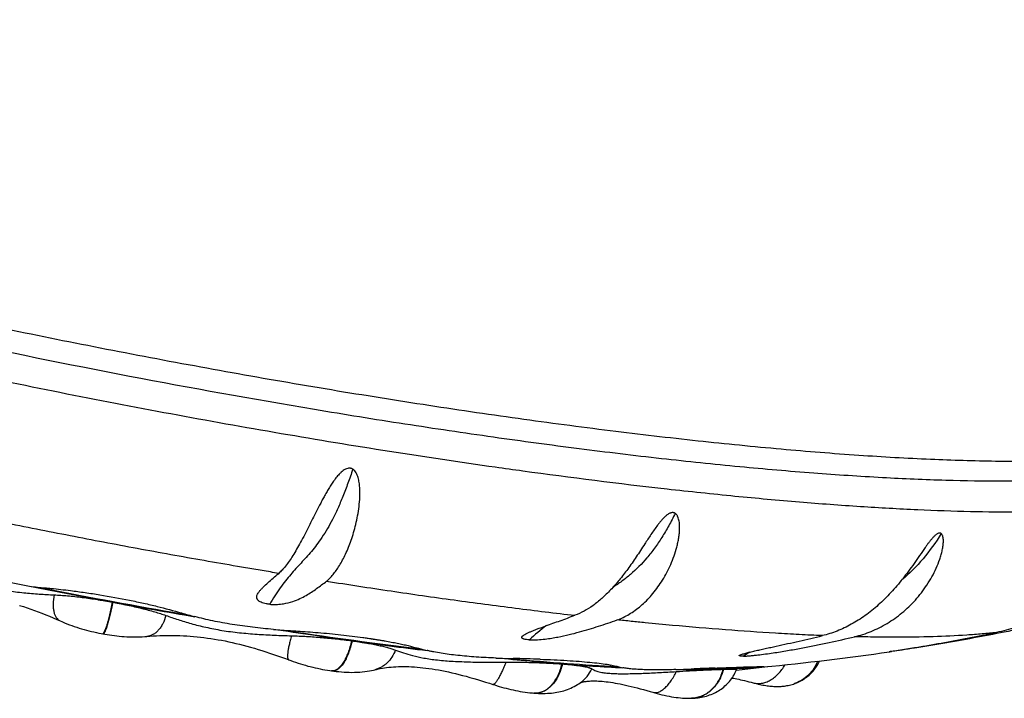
# Model space of a CAD drawing. Header units: millimetres. Extents: x -312 to 514, y -125 to 638.
# Tile 6 of 42: x -291 to -272, y 134 to 147. Entities that reach past the tile are written whole.
import ezdxf

# ---------------------------------------------------------------- set-up
doc = ezdxf.new("R2010")
doc.units = ezdxf.units.MM
doc.header["$LTSCALE"] = 23.1
doc.layers.get('0').update_dxf_attribs({"linetype": 'CONTINUOUS'})

msp = doc.modelspace()

# ---------------------------------------------------------------- linework, layer by layer
at = {"color": 7, "linetype": 'CONTINUOUS'}
for p, q in [((-290.864, 136.247), (-290.717, 136.218)), ((-288.014, 135.721), (-288.001, 135.719)), ((-288.001, 135.719), (-287.886, 135.699)), ((-289.564, 135.32), (-289.572, 135.322)), ((-286.005, 135.396), (-285.85, 135.372)), ((-283.342, 135.03), (-283.325, 135.028)), ((-283.325, 135.028), (-283.271, 135.022)), ((-281.534, 134.834), (-281.439, 134.825)), ((-279.378, 134.673), (-279.365, 134.673)), ((-277.015, 134.6), (-276.398, 134.672)), ((-276.483, 134.671), (-276.482, 134.666)), ((-276.481, 134.666), (-276.482, 134.666)), ((-276.476, 134.667), (-276.481, 134.666)), ((-276.474, 134.666), (-276.477, 134.666)), ((-276.474, 134.666), (-276.471, 134.666)), ((-285.035, 134.588), (-285.035, 134.588)), ((-285.028, 134.587), (-285.035, 134.588)), ((-285.027, 134.587), (-285.028, 134.587)), ((-284.179, 134.61), (-284.179, 134.61)), ((-281.84, 134.319), (-281.84, 134.319)), ((-280.102, 134.358), (-280.101, 134.358)), ((-276.719, 134.361), (-276.681, 134.35)), ((-275.854, 134.337), (-275.86, 134.335)), ((-275.852, 134.338), (-275.854, 134.337)), ((-275.851, 134.338), (-275.852, 134.338)), ((-275.85, 134.338), (-275.851, 134.338)), ((-275.843, 134.341), (-275.85, 134.338)), ((-281.026, 134.147), (-281.026, 134.147)), ((-281.025, 134.147), (-281.026, 134.147)), ((-281.019, 134.147), (-281.025, 134.147)), ((-281.018, 134.147), (-281.019, 134.147)), ((-277.913, 134.045), (-277.911, 134.045))]:
    msp.add_line(p, q, dxfattribs=at)
at = {"color": 9, "linetype": 'CONTINUOUS'}
for p, q in [((-289.571, 135.322), (-289.572, 135.322)), ((-273.939, 134.974), (-273.943, 134.971)), ((-276.477, 134.671), (-276.476, 134.667)), ((-285.027, 134.587), (-285.028, 134.587)), ((-275.84, 134.342), (-275.842, 134.341)), ((-277.905, 134.045), (-277.904, 134.045))]:
    msp.add_line(p, q, dxfattribs=at)
at = {"color": 7, "linetype": 'CONTINUOUS'}
for points in [[(-291.219, 135.886), (-291.145, 135.862), (-291.071, 135.838), (-290.997, 135.813), (-290.923, 135.786), (-290.849, 135.759), (-290.776, 135.731), (-290.702, 135.701), (-290.628, 135.671), (-290.554, 135.64), (-290.48, 135.607), (-290.379, 135.563)], [(-290.379, 135.563), (-290.33, 135.542), (-290.281, 135.522), (-290.233, 135.503), (-290.184, 135.486), (-290.135, 135.468), (-290.087, 135.452), (-290.038, 135.437), (-289.99, 135.422), (-289.941, 135.408), (-289.893, 135.394), (-289.844, 135.382), (-289.795, 135.37), (-289.747, 135.358), (-289.698, 135.347), (-289.649, 135.337), (-289.601, 135.327), (-289.572, 135.322)], [(-289.564, 135.32), (-289.532, 135.315), (-289.485, 135.307), (-289.437, 135.299), (-289.389, 135.292), (-289.341, 135.286), (-289.293, 135.28), (-289.244, 135.275), (-289.195, 135.271), (-289.146, 135.267), (-289.097, 135.264), (-289.047, 135.262), (-288.996, 135.26), (-288.946, 135.259), (-288.895, 135.259), (-288.843, 135.261), (-288.791, 135.263), (-288.739, 135.266), (-288.697, 135.269)], [(-288.697, 135.269), (-288.641, 135.274), (-288.575, 135.279), (-288.509, 135.283), (-288.442, 135.286), (-288.376, 135.289), (-288.309, 135.29), (-288.242, 135.291), (-288.175, 135.29), (-288.108, 135.289), (-288.041, 135.287), (-287.973, 135.284), (-287.906, 135.281), (-287.838, 135.276), (-287.77, 135.27), (-287.702, 135.264), (-287.633, 135.256), (-287.565, 135.248), (-287.496, 135.239), (-287.427, 135.229), (-287.357, 135.218), (-287.287, 135.206), (-287.217, 135.194), (-287.147, 135.18), (-287.076, 135.165), (-287.005, 135.15), (-286.933, 135.133), (-286.861, 135.116), (-286.788, 135.097), (-286.715, 135.078), (-286.641, 135.058), (-286.567, 135.036), (-286.492, 135.014), (-286.417, 134.991), (-286.34, 134.966), (-286.264, 134.941), (-286.186, 134.915), (-286.109, 134.888), (-286.03, 134.859), (-285.951, 134.83), (-285.885, 134.805)], [(-285.885, 134.806), (-285.846, 134.791), (-285.798, 134.774), (-285.75, 134.757), (-285.701, 134.741), (-285.653, 134.726), (-285.604, 134.712), (-285.556, 134.698), (-285.507, 134.684), (-285.459, 134.672), (-285.41, 134.66), (-285.362, 134.648), (-285.313, 134.638), (-285.265, 134.627), (-285.216, 134.618), (-285.167, 134.609), (-285.118, 134.601), (-285.069, 134.593), (-285.035, 134.588)], [(-284.148, 134.618), (-284.11, 134.626), (-284.071, 134.634), (-284.03, 134.641), (-283.988, 134.648), (-283.945, 134.654), (-283.9, 134.659), (-283.855, 134.663), (-283.808, 134.667), (-283.76, 134.67), (-283.711, 134.672), (-283.661, 134.673), (-283.61, 134.673), (-283.558, 134.673), (-283.505, 134.671), (-283.451, 134.669), (-283.396, 134.666), (-283.34, 134.662), (-283.283, 134.657), (-283.225, 134.651), (-283.166, 134.644), (-283.106, 134.636), (-283.044, 134.627), (-282.982, 134.617), (-282.918, 134.606), (-282.854, 134.594), (-282.788, 134.581), (-282.721, 134.566), (-282.653, 134.551), (-282.583, 134.535), (-282.513, 134.518), (-282.442, 134.499), (-282.369, 134.48), (-282.295, 134.459), (-282.22, 134.438), (-282.143, 134.415), (-282.066, 134.391), (-281.987, 134.367), (-281.907, 134.341), (-281.84, 134.319)], [(-275.843, 134.341), (-275.815, 134.352), (-275.789, 134.364), (-275.764, 134.376), (-275.739, 134.388), (-275.714, 134.402), (-275.69, 134.417), (-275.666, 134.432), (-275.643, 134.448), (-275.619, 134.466), (-275.597, 134.484), (-275.575, 134.503), (-275.553, 134.522), (-275.533, 134.542), (-275.513, 134.563), (-275.493, 134.585), (-275.475, 134.607), (-275.457, 134.63), (-275.441, 134.653), (-275.425, 134.677), (-275.41, 134.702), (-275.395, 134.727), (-275.382, 134.752), (-275.369, 134.778), (-275.367, 134.784)], [(-285.027, 134.587), (-284.994, 134.583), (-284.945, 134.577), (-284.894, 134.572), (-284.843, 134.567), (-284.79, 134.563), (-284.738, 134.561), (-284.685, 134.559), (-284.632, 134.558), (-284.58, 134.559), (-284.528, 134.561), (-284.477, 134.564), (-284.428, 134.568), (-284.38, 134.573), (-284.333, 134.579), (-284.288, 134.587), (-284.245, 134.595), (-284.205, 134.604), (-284.148, 134.618)], [(-277.904, 134.045), (-277.89, 134.045), (-277.861, 134.047), (-277.831, 134.049), (-277.8, 134.052), (-277.769, 134.056), (-277.738, 134.06), (-277.706, 134.066), (-277.674, 134.073), (-277.642, 134.08), (-277.609, 134.089), (-277.577, 134.099), (-277.546, 134.11), (-277.515, 134.121), (-277.484, 134.134), (-277.455, 134.147), (-277.426, 134.162), (-277.398, 134.177), (-277.37, 134.193), (-277.344, 134.21), (-277.317, 134.228), (-277.291, 134.247), (-277.266, 134.267), (-277.242, 134.288), (-277.218, 134.31), (-277.195, 134.332), (-277.173, 134.356), (-277.152, 134.38), (-277.131, 134.405), (-277.112, 134.431), (-277.093, 134.457), (-277.076, 134.484), (-277.059, 134.512), (-277.044, 134.54), (-277.03, 134.569), (-277.016, 134.598), (-277.009, 134.616)], [(-277.101, 134.446), (-277.096, 134.446), (-277.067, 134.441), (-277.036, 134.435), (-277.003, 134.428), (-276.969, 134.421), (-276.932, 134.413), (-276.893, 134.404), (-276.853, 134.394), (-276.81, 134.384), (-276.766, 134.373), (-276.719, 134.361)], [(-281.84, 134.319), (-281.804, 134.308), (-281.758, 134.293), (-281.713, 134.28), (-281.667, 134.266), (-281.621, 134.254), (-281.575, 134.242), (-281.529, 134.23), (-281.483, 134.219), (-281.437, 134.209), (-281.39, 134.199), (-281.344, 134.19), (-281.297, 134.182), (-281.25, 134.174), (-281.202, 134.167), (-281.154, 134.16), (-281.106, 134.155), (-281.057, 134.15), (-281.026, 134.147)], [(-281.018, 134.147), (-280.983, 134.144), (-280.935, 134.142), (-280.889, 134.141), (-280.845, 134.14), (-280.801, 134.141), (-280.76, 134.143), (-280.719, 134.145), (-280.68, 134.149), (-280.642, 134.153), (-280.606, 134.158), (-280.571, 134.164), (-280.536, 134.17), (-280.502, 134.178), (-280.468, 134.186), (-280.434, 134.195), (-280.399, 134.206), (-280.364, 134.218), (-280.328, 134.232), (-280.293, 134.247), (-280.259, 134.263), (-280.226, 134.28), (-280.194, 134.297), (-280.164, 134.315), (-280.136, 134.334), (-280.11, 134.352), (-280.102, 134.358)], [(-280.111, 134.351), (-280.11, 134.352), (-280.106, 134.354), (-280.1, 134.356)], [(-280.1, 134.356), (-280.092, 134.358), (-280.083, 134.361), (-280.072, 134.365), (-280.059, 134.368), (-280.045, 134.371), (-280.029, 134.374), (-280.011, 134.377), (-279.993, 134.38), (-279.972, 134.382), (-279.95, 134.384), (-279.926, 134.386), (-279.9, 134.387), (-279.873, 134.388), (-279.844, 134.388), (-279.814, 134.388), (-279.782, 134.387), (-279.748, 134.386), (-279.713, 134.384), (-279.676, 134.381), (-279.637, 134.377), (-279.597, 134.373), (-279.555, 134.368), (-279.511, 134.362), (-279.466, 134.355), (-279.419, 134.347), (-279.37, 134.338), (-279.32, 134.328), (-279.268, 134.318), (-279.214, 134.306), (-279.159, 134.294), (-279.102, 134.28), (-279.043, 134.266), (-278.983, 134.25), (-278.921, 134.234), (-278.857, 134.217), (-278.792, 134.198), (-278.726, 134.179), (-278.671, 134.163)], [(-276.681, 134.351), (-276.653, 134.343), (-276.619, 134.335), (-276.585, 134.327), (-276.553, 134.32), (-276.521, 134.313), (-276.491, 134.307), (-276.461, 134.302), (-276.433, 134.297), (-276.405, 134.293), (-276.377, 134.29), (-276.35, 134.287), (-276.324, 134.284), (-276.298, 134.282), (-276.273, 134.28), (-276.247, 134.279), (-276.223, 134.279), (-276.199, 134.278), (-276.175, 134.279), (-276.152, 134.28), (-276.129, 134.281), (-276.106, 134.282), (-276.083, 134.285), (-276.06, 134.287), (-276.036, 134.291), (-276.013, 134.295), (-275.988, 134.299), (-275.963, 134.305), (-275.937, 134.311), (-275.91, 134.319), (-275.882, 134.327), (-275.86, 134.335)], [(-278.67, 134.163), (-278.633, 134.153), (-278.587, 134.14), (-278.539, 134.127), (-278.491, 134.115), (-278.444, 134.104), (-278.396, 134.094), (-278.349, 134.085), (-278.302, 134.076), (-278.256, 134.069), (-278.211, 134.062), (-278.168, 134.057), (-278.125, 134.052), (-278.083, 134.049), (-278.043, 134.046), (-278.004, 134.045), (-277.967, 134.044), (-277.932, 134.044), (-277.913, 134.044)]]:
    msp.add_lwpolyline(points, dxfattribs=at)
at = {"color": 9, "linetype": 'CONTINUOUS'}
for centre, radius, start, end in [((-263.311, 269.093), 131.767, 261.93747, 262.17638), ((-278.715, 132.656), 3.501, 126.1015, 133.3325), ((-274.512, 131.403), 4.203, 122.1933, 124.1758), ((-285.019, 134.705), 0.118, 262.2455, 265.6725), ((-285.019, 134.708), 0.121, 265.8917, 272.2083), ((-276.112, 135.042), 0.751, 290.1116, 291.0718), ((-281.001, 134.469), 0.323, 265.6182, 268.4524), ((-277.928, 134.622), 0.578, 271.6958, 272.237), ((-277.928, 134.623), 0.578, 272.3449, 273.2888)]:
    msp.add_arc(centre, radius, start, end, dxfattribs=at)
at = {"color": 7, "linetype": 'CONTINUOUS'}
for centre, radius, start, end in [((-268.422, 249.911), 115.872, 257.95103, 258.75357), ((-290.016, 144.351), 8.149, 262.9138, 265.0842), ((-268.695, 248.399), 114.335, 258.73987, 259.57724), ((-268.442, 249.715), 115.662, 258.89634, 260.25757), ((-269.526, 243.484), 109.351, 259.54413, 260.40937), ((-285.198, 146.758), 11.391, 265.0065, 266.7268), ((-272.251, 225.731), 91.376, 261.44108, 263.0287), ((-273.392, 216.609), 82.198, 262.14228, 263.18568), ((-281.193, 149.105), 14.275, 267.6481, 269.0147), ((-281.894, 106.885), 27.951, 87.9676, 89.0647), ((-281.254, 184.947), 50.508, 275.4344, 278.2765), ((-277.141, 177.484), 42.888, 265.5604, 267.1638), ((-271.406, -17.17), 151.934, 92.27491, 92.45341), ((-277.892, 153.123), 18.49, 270.7386, 271.4108), ((-278.663, 151.992), 17.383, 271.4753, 272.4842), ((-277.841, 158.554), 23.943, 269.1035, 269.8354)]:
    msp.add_arc(centre, radius, start, end, dxfattribs=at)
at = {"color": 9, "linetype": 'CONTINUOUS'}
for points, knots in [([(-267.271, 139.651), (-267.275, 139.628), (-267.288, 139.584), (-267.33, 139.495), (-267.395, 139.414), (-267.478, 139.342), (-267.553, 139.287), (-267.64, 139.235), (-267.774, 139.167), (-267.972, 139.089), (-268.243, 139.009), (-268.557, 138.939), (-268.913, 138.878), (-269.311, 138.829), (-269.749, 138.789), (-270.226, 138.76), (-270.743, 138.742), (-271.298, 138.734), (-272.109, 138.739), (-273.21, 138.773), (-274.627, 138.854), (-276.163, 138.978), (-277.806, 139.141), (-279.544, 139.344), (-281.361, 139.585), (-283.243, 139.862), (-285.175, 140.172), (-287.807, 140.629), (-291.102, 141.264), (-294.366, 141.974), (-296.916, 142.581), (-298.749, 143.043), (-300.506, 143.513), (-302.172, 143.987), (-303.733, 144.46), (-305.178, 144.93), (-306.494, 145.391), (-307.503, 145.777), (-308.237, 146.08), (-308.732, 146.297), (-309.188, 146.508), (-309.604, 146.715), (-309.978, 146.916), (-310.311, 147.111), (-310.601, 147.299), (-310.777, 147.428), (-310.857, 147.492)], [0, 0, 0, 0, 0.00152, 0.003081, 0.006465, 0.008355, 0.010405, 0.01263, 0.015043, 0.020467, 0.026729, 0.033855, 0.041857, 0.050738, 0.060494, 0.071114, 0.082586, 0.094892, 0.108011, 0.1366, 0.168148, 0.202416, 0.239142, 0.278038, 0.318799, 0.361102, 0.40461, 0.448977, 0.538865, 0.6279, 0.671208, 0.713247, 0.753683, 0.792195, 0.828482, 0.86226, 0.89327, 0.921281, 0.934098, 0.946094, 0.957248, 0.967546, 0.976975, 0.985527, 0.9932, 1, 1, 1, 1]), ([(-298.908, 142.044), (-298.231, 141.868), (-296.853, 141.523), (-294.753, 141.029), (-292.601, 140.554), (-290.419, 140.103), (-288.228, 139.681), (-286.05, 139.292), (-283.907, 138.939), (-282.491, 138.727), (-281.792, 138.628)], [0, 0, 0, 0, 0.120124, 0.244086, 0.370685, 0.498693, 0.626867, 0.753961, 0.878742, 1, 1, 1, 1]), ([(-284.616, 138.584), (-284.647, 138.491), (-284.71, 138.309), (-284.809, 138.048), (-284.911, 137.809), (-285.043, 137.535), (-285.182, 137.294), (-285.329, 137.088), (-285.434, 136.958), (-285.538, 136.838), (-285.642, 136.725), (-285.745, 136.613), (-285.849, 136.496), (-285.953, 136.37), (-286.098, 136.177), (-286.198, 136.019), (-286.263, 135.907)], [0, 0, 0, 0, 0.093465, 0.181731, 0.263835, 0.33917, 0.469502, 0.525967, 0.57822, 0.627632, 0.6756, 0.723413, 0.772312, 0.823455, 0.877894, 1, 1, 1, 1]), ([(-281.248, 138.552), (-280.296, 138.422), (-278.896, 138.245), (-277.066, 138.052), (-275.787, 137.935), (-274.579, 137.845), (-273.45, 137.782), (-272.404, 137.745), (-271.447, 137.736), (-270.584, 137.754), (-269.926, 137.792), (-269.45, 137.838), (-269.132, 137.878), (-268.84, 137.925), (-268.575, 137.978), (-268.337, 138.037), (-268.127, 138.103), (-267.944, 138.176), (-267.788, 138.254), (-267.661, 138.34), (-267.561, 138.432), (-267.49, 138.531), (-267.461, 138.603), (-267.453, 138.639)], [0, 0, 0, 0, 0.204522, 0.300602, 0.391912, 0.477999, 0.55844, 0.63285, 0.700882, 0.762235, 0.816663, 0.841225, 0.863995, 0.884967, 0.904141, 0.921531, 0.937162, 0.951085, 0.963378, 0.974169, 0.983653, 0.992125, 1, 1, 1, 1]), ([(-278.227, 137.709), (-278.268, 137.626), (-278.351, 137.465), (-278.487, 137.234), (-278.632, 137.021), (-278.83, 136.768), (-279.048, 136.547), (-279.282, 136.362), (-279.401, 136.281), (-279.461, 136.243)], [0, 0, 0, 0, 0.142208, 0.280415, 0.413155, 0.540088, 0.777498, 0.890033, 1, 1, 1, 1]), ([(-286.085, 136.52), (-286.194, 136.538), (-286.412, 136.574), (-286.85, 136.648), (-287.62, 136.781), (-288.725, 136.979), (-289.831, 137.188), (-290.718, 137.362), (-291.161, 137.45), (-291.383, 137.495)], [0, 0, 0, 0, 0.061443, 0.123125, 0.247068, 0.496821, 0.748161, 0.874087, 1, 1, 1, 1]), ([(-272.955, 137.307), (-273.063, 137.133), (-273.298, 136.805), (-273.584, 136.518), (-273.736, 136.392)], [0, 0, 0, 0, 0.509525, 1, 1, 1, 1]), ([(-285.136, 136.366), (-284.71, 136.299), (-283.868, 136.17), (-282.62, 135.992), (-281.405, 135.831), (-280.606, 135.734), (-280.213, 135.689)], [0, 0, 0, 0, 0.260098, 0.514185, 0.761178, 1, 1, 1, 1]), ([(-290.534, 136.094), (-290.545, 136.034), (-290.556, 135.946), (-290.553, 135.834), (-290.542, 135.761), (-290.523, 135.699), (-290.496, 135.646), (-290.462, 135.606), (-290.433, 135.587), (-290.418, 135.58)], [0, 0, 0, 0, 0.32578, 0.469949, 0.600251, 0.716498, 0.819741, 0.912778, 1, 1, 1, 1]), ([(-289.38, 135.951), (-289.386, 135.929), (-289.394, 135.896), (-289.403, 135.853), (-289.41, 135.822), (-289.417, 135.79), (-289.427, 135.75), (-289.442, 135.683), (-289.464, 135.596), (-289.487, 135.515), (-289.505, 135.458), (-289.517, 135.423), (-289.529, 135.393), (-289.54, 135.368), (-289.55, 135.348), (-289.558, 135.334), (-289.564, 135.326), (-289.569, 135.322), (-289.57, 135.322), (-289.571, 135.322)], [0, 0, 0, 0, 0.101439, 0.15129, 0.200455, 0.248847, 0.296374, 0.388485, 0.55864, 0.706033, 0.769873, 0.826546, 0.875672, 0.916939, 0.95008, 0.97489, 0.991316, 0.996511, 1, 1, 1, 1]), ([(-289.371, 135.949), (-289.379, 135.908), (-289.396, 135.828), (-289.422, 135.714), (-289.448, 135.61), (-289.474, 135.519), (-289.494, 135.452), (-289.51, 135.408), (-289.521, 135.381), (-289.531, 135.359), (-289.54, 135.342), (-289.548, 135.329), (-289.554, 135.323), (-289.557, 135.322)], [0, 0, 0, 0, 0.191025, 0.371189, 0.535782, 0.680522, 0.8017, 0.852491, 0.896338, 0.933024, 0.962429, 0.984604, 1, 1, 1, 1]), ([(-288.319, 135.686), (-288.335, 135.629), (-288.365, 135.548), (-288.421, 135.452), (-288.468, 135.392), (-288.519, 135.342), (-288.576, 135.305), (-288.635, 135.279), (-288.677, 135.271), (-288.697, 135.269)], [0, 0, 0, 0, 0.295305, 0.430877, 0.558009, 0.677079, 0.789105, 0.895947, 1, 1, 1, 1]), ([(-275.311, 135.286), (-275.463, 135.292), (-275.773, 135.306), (-276.413, 135.342), (-277.25, 135.4), (-278.11, 135.473), (-278.732, 135.532), (-279.099, 135.569), (-279.284, 135.588), (-279.378, 135.597)], [0, 0, 0, 0, 0.111993, 0.228031, 0.471419, 0.729079, 0.86293, 0.93104, 1, 1, 1, 1]), ([(-289.557, 135.322), (-289.557, 135.321), (-289.559, 135.32), (-289.562, 135.32), (-289.564, 135.32)], [0, 0, 0, 0, 0.283439, 1, 1, 1, 1]), ([(-285.829, 135.284), (-285.839, 135.251), (-285.856, 135.19), (-285.878, 135.101), (-285.895, 135.022), (-285.904, 134.962), (-285.908, 134.92), (-285.91, 134.893), (-285.909, 134.87), (-285.908, 134.85), (-285.905, 134.834), (-285.9, 134.821), (-285.894, 134.811), (-285.888, 134.807), (-285.885, 134.806)], [0, 0, 0, 0, 0.202899, 0.388444, 0.553209, 0.694401, 0.755341, 0.80949, 0.856778, 0.897243, 0.931051, 0.958627, 0.980936, 1, 1, 1, 1]), ([(-271.859, 135.348), (-271.954, 135.337), (-272.15, 135.318), (-272.568, 135.286), (-273.14, 135.26), (-273.743, 135.252), (-274.262, 135.256), (-274.533, 135.261), (-274.672, 135.264)], [0, 0, 0, 0, 0.101286, 0.209824, 0.447043, 0.710656, 0.852071, 1, 1, 1, 1]), ([(-284.63, 135.183), (-284.64, 135.14), (-284.661, 135.056), (-284.701, 134.938), (-284.747, 134.832), (-284.798, 134.743), (-284.845, 134.68), (-284.884, 134.642), (-284.92, 134.613), (-284.959, 134.593), (-284.999, 134.585), (-285.018, 134.586), (-285.027, 134.587)], [0, 0, 0, 0, 0.173772, 0.338353, 0.490001, 0.625625, 0.743164, 0.794992, 0.842315, 0.925359, 0.963222, 1, 1, 1, 1]), ([(-284.641, 135.185), (-284.65, 135.143), (-284.671, 135.064), (-284.708, 134.95), (-284.751, 134.848), (-284.798, 134.76), (-284.849, 134.688), (-284.896, 134.64), (-284.933, 134.614), (-284.968, 134.595), (-284.996, 134.588), (-285.014, 134.587)], [0, 0, 0, 0, 0.170899, 0.333325, 0.483892, 0.619815, 0.73916, 0.841218, 0.886127, 0.927253, 1, 1, 1, 1]), ([(-283.771, 135.001), (-283.789, 134.952), (-283.835, 134.861), (-283.914, 134.763), (-283.989, 134.7), (-284.068, 134.648), (-284.134, 134.622), (-284.179, 134.61)], [0, 0, 0, 0, 0.264768, 0.517868, 0.640878, 0.761911, 1, 1, 1, 1]), ([(-281.581, 134.76), (-281.594, 134.727), (-281.62, 134.664), (-281.66, 134.575), (-281.697, 134.498), (-281.728, 134.441), (-281.752, 134.402), (-281.767, 134.379), (-281.782, 134.359), (-281.796, 134.343), (-281.808, 134.331), (-281.82, 134.322), (-281.83, 134.318), (-281.837, 134.318), (-281.84, 134.319)], [0, 0, 0, 0, 0.203493, 0.390222, 0.556481, 0.699012, 0.760417, 0.814873, 0.862269, 0.90256, 0.935817, 0.96235, 0.983028, 1, 1, 1, 1]), ([(-280.461, 134.725), (-280.48, 134.642), (-280.522, 134.522), (-280.604, 134.382), (-280.675, 134.295), (-280.754, 134.226), (-280.839, 134.176), (-280.928, 134.148), (-280.989, 134.145), (-281.018, 134.147)], [0, 0, 0, 0, 0.294119, 0.431512, 0.560497, 0.68067, 0.792628, 0.89812, 1, 1, 1, 1]), ([(-281.01, 134.146), (-280.982, 134.146), (-280.923, 134.152), (-280.837, 134.182), (-280.754, 134.233), (-280.691, 134.29), (-280.645, 134.344), (-280.6, 134.405), (-280.529, 134.527), (-280.489, 134.644), (-280.47, 134.726)], [0, 0, 0, 0, 0.100044, 0.206005, 0.319039, 0.439789, 0.503336, 0.569016, 0.706378, 1, 1, 1, 1]), ([(-276.681, 134.35), (-276.655, 134.343), (-276.599, 134.335), (-276.513, 134.34), (-276.426, 134.363), (-276.341, 134.403), (-276.259, 134.459), (-276.154, 134.555), (-276.089, 134.644), (-276.051, 134.708)], [0, 0, 0, 0, 0.107144, 0.216822, 0.331143, 0.451559, 0.578921, 0.71327, 1, 1, 1, 1]), ([(-275.404, 134.779), (-275.423, 134.729), (-275.473, 134.633), (-275.574, 134.508), (-275.699, 134.408), (-275.794, 134.36), (-275.843, 134.341)], [0, 0, 0, 0, 0.25202, 0.50243, 0.751571, 1, 1, 1, 1]), ([(-275.407, 134.779), (-275.426, 134.729), (-275.474, 134.634), (-275.574, 134.51), (-275.697, 134.409), (-275.792, 134.361), (-275.84, 134.342)], [0, 0, 0, 0, 0.252016, 0.502327, 0.751359, 1, 1, 1, 1]), ([(-280.101, 134.358), (-280.054, 134.393), (-279.968, 134.475), (-279.906, 134.576), (-279.881, 134.629)], [0, 0, 0, 0, 0.498008, 1, 1, 1, 1]), ([(-278.671, 134.163), (-278.653, 134.158), (-278.615, 134.154), (-278.555, 134.167), (-278.494, 134.198), (-278.432, 134.246), (-278.371, 134.309), (-278.289, 134.415), (-278.237, 134.508), (-278.205, 134.574)], [0, 0, 0, 0, 0.081937, 0.171251, 0.272987, 0.389715, 0.522144, 0.66929, 1, 1, 1, 1]), ([(-277.271, 134.62), (-277.29, 134.541), (-277.335, 134.426), (-277.424, 134.294), (-277.504, 134.209), (-277.594, 134.14), (-277.692, 134.088), (-277.796, 134.055), (-277.868, 134.046), (-277.904, 134.045)], [0, 0, 0, 0, 0.265691, 0.394835, 0.520923, 0.643919, 0.764185, 0.88245, 1, 1, 1, 1]), ([(-277.895, 134.045), (-277.86, 134.047), (-277.789, 134.058), (-277.687, 134.092), (-277.591, 134.145), (-277.504, 134.214), (-277.427, 134.299), (-277.34, 134.429), (-277.296, 134.542), (-277.277, 134.619)], [0, 0, 0, 0, 0.117062, 0.235507, 0.355954, 0.479009, 0.605047, 0.734207, 1, 1, 1, 1])]:
    msp.add_open_spline(points, degree=3, knots=knots, dxfattribs=at)
at = {"color": 7, "linetype": 'CONTINUOUS'}
for points, knots in [([(-309.479, 146.263), (-309.351, 146.196), (-309.085, 146.061), (-308.666, 145.863), (-308.213, 145.661), (-307.547, 145.379), (-306.636, 145.022), (-305.45, 144.595), (-304.151, 144.161), (-302.746, 143.722), (-301.247, 143.282), (-299.662, 142.844), (-298.005, 142.411), (-295.686, 141.838), (-292.696, 141.159), (-289.054, 140.419), (-286.005, 139.871), (-283.598, 139.483), (-281.849, 139.223), (-280.155, 138.994), (-278.527, 138.798), (-276.978, 138.636), (-275.517, 138.51), (-274.156, 138.419), (-272.903, 138.364), (-271.929, 138.35), (-271.211, 138.358), (-270.719, 138.374), (-270.26, 138.399), (-269.832, 138.434), (-269.437, 138.478), (-269.074, 138.533), (-268.743, 138.599), (-268.442, 138.676), (-268.17, 138.767), (-267.924, 138.876), (-267.702, 139.009), (-267.54, 139.149), (-267.43, 139.282), (-267.359, 139.394), (-267.304, 139.518), (-267.279, 139.606), (-267.271, 139.651)], [0, 0, 0, 0, 0.009896, 0.020518, 0.031865, 0.043929, 0.070156, 0.099072, 0.130509, 0.164268, 0.200126, 0.237842, 0.277156, 0.317794, 0.401893, 0.487777, 0.573021, 0.614649, 0.655222, 0.694456, 0.732077, 0.767827, 0.801465, 0.832769, 0.861543, 0.88762, 0.899606, 0.910874, 0.921417, 0.931234, 0.940329, 0.948718, 0.956428, 0.963507, 0.970031, 0.976119, 0.981949, 0.987751, 0.990722, 0.993759, 0.996861, 1, 1, 1, 1]), ([(-284.616, 138.584), (-284.619, 138.587), (-284.626, 138.591), (-284.637, 138.596), (-284.649, 138.6), (-284.666, 138.603), (-284.687, 138.605), (-284.722, 138.6), (-284.763, 138.585), (-284.807, 138.557), (-284.847, 138.524), (-284.897, 138.476), (-284.951, 138.411), (-285.011, 138.33), (-285.065, 138.246), (-285.115, 138.163), (-285.163, 138.079), (-285.209, 137.996), (-285.266, 137.887), (-285.334, 137.755), (-285.413, 137.6), (-285.464, 137.498), (-285.489, 137.449)], [0, 0, 0, 0, 0.008109, 0.016294, 0.02455, 0.032876, 0.049716, 0.066777, 0.101168, 0.135651, 0.169993, 0.20412, 0.27164, 0.3382, 0.40379, 0.468396, 0.531995, 0.594555, 0.656036, 0.775598, 0.890361, 1, 1, 1, 1]), ([(-285.136, 136.366), (-285.113, 136.384), (-285.069, 136.425), (-285.005, 136.496), (-284.942, 136.579), (-284.855, 136.713), (-284.751, 136.91), (-284.662, 137.132), (-284.598, 137.33), (-284.555, 137.492), (-284.518, 137.664), (-284.49, 137.844), (-284.477, 137.999), (-284.474, 138.126), (-284.478, 138.224), (-284.488, 138.321), (-284.505, 138.402), (-284.526, 138.465), (-284.548, 138.51), (-284.569, 138.542), (-284.586, 138.56), (-284.598, 138.572), (-284.608, 138.58), (-284.616, 138.584)], [0, 0, 0, 0, 0.035384, 0.074572, 0.117825, 0.165207, 0.27203, 0.394072, 0.460386, 0.52995, 0.602526, 0.677847, 0.755608, 0.795304, 0.835472, 0.876047, 0.916955, 0.937532, 0.958186, 0.978948, 0.984179, 0.989429, 1, 1, 1, 1]), ([(-279.378, 135.597), (-279.295, 135.627), (-279.13, 135.706), (-278.9, 135.874), (-278.684, 136.09), (-278.524, 136.306), (-278.41, 136.499), (-278.331, 136.656), (-278.262, 136.822), (-278.214, 136.967), (-278.183, 137.086), (-278.163, 137.178), (-278.149, 137.271), (-278.139, 137.365), (-278.138, 137.459), (-278.144, 137.537), (-278.158, 137.597), (-278.17, 137.633), (-278.183, 137.66), (-278.193, 137.675), (-278.202, 137.687), (-278.21, 137.695), (-278.218, 137.702), (-278.224, 137.707), (-278.227, 137.709)], [0, 0, 0, 0, 0.100111, 0.207556, 0.32337, 0.447402, 0.512375, 0.579165, 0.647623, 0.71754, 0.752963, 0.788626, 0.824464, 0.860376, 0.896205, 0.931689, 0.949189, 0.966421, 0.97492, 0.983331, 0.98751, 0.991677, 0.995834, 1, 1, 1, 1]), ([(-278.227, 137.709), (-278.23, 137.711), (-278.237, 137.715), (-278.248, 137.719), (-278.26, 137.723), (-278.276, 137.724), (-278.298, 137.723), (-278.333, 137.713), (-278.375, 137.69), (-278.42, 137.654), (-278.462, 137.613), (-278.502, 137.569), (-278.539, 137.524), (-278.587, 137.463), (-278.643, 137.385), (-278.707, 137.29), (-278.769, 137.196), (-278.81, 137.133), (-278.83, 137.102)], [0, 0, 0, 0, 0.013, 0.026187, 0.039594, 0.053318, 0.081773, 0.111605, 0.174014, 0.238299, 0.303194, 0.368175, 0.433005, 0.497565, 0.625641, 0.752149, 0.876967, 1, 1, 1, 1]), ([(-285.489, 137.449), (-285.542, 137.344), (-285.62, 137.192), (-285.726, 137), (-285.801, 136.875), (-285.874, 136.764), (-285.945, 136.668), (-286.014, 136.587), (-286.062, 136.54), (-286.085, 136.52)], [0, 0, 0, 0, 0.31868, 0.461528, 0.592838, 0.712383, 0.820096, 0.915995, 1, 1, 1, 1]), ([(-274.672, 135.264), (-274.56, 135.291), (-274.337, 135.363), (-274.021, 135.522), (-273.726, 135.732), (-273.459, 135.987), (-273.268, 136.235), (-273.137, 136.451), (-273.052, 136.621), (-272.993, 136.769), (-272.956, 136.89), (-272.933, 136.981), (-272.92, 137.057), (-272.914, 137.117), (-272.912, 137.161), (-272.914, 137.204), (-272.919, 137.238), (-272.926, 137.263), (-272.932, 137.278), (-272.938, 137.288), (-272.943, 137.295), (-272.948, 137.302), (-272.953, 137.306), (-272.955, 137.307)], [0, 0, 0, 0, 0.119211, 0.240663, 0.364978, 0.492055, 0.621579, 0.687117, 0.752924, 0.818675, 0.851366, 0.883751, 0.915574, 0.931145, 0.946369, 0.961104, 0.975137, 0.981804, 0.988179, 0.99125, 0.994243, 0.997152, 1, 1, 1, 1]), ([(-272.955, 137.307), (-272.957, 137.309), (-272.961, 137.312), (-272.967, 137.315), (-272.972, 137.317), (-272.98, 137.318), (-272.994, 137.318), (-273.013, 137.314), (-273.035, 137.303), (-273.057, 137.288), (-273.087, 137.263), (-273.121, 137.228), (-273.161, 137.182), (-273.199, 137.134), (-273.236, 137.084), (-273.26, 137.05), (-273.272, 137.033)], [0, 0, 0, 0, 0.020759, 0.031149, 0.041645, 0.063094, 0.085671, 0.135069, 0.190486, 0.250698, 0.314164, 0.446745, 0.583308, 0.721654, 0.860734, 1, 1, 1, 1]), ([(-269.413, 137.347), (-269.433, 137.32), (-269.471, 137.263), (-269.526, 137.176), (-269.582, 137.087), (-269.659, 136.968), (-269.757, 136.821), (-269.882, 136.65), (-270.013, 136.486), (-270.196, 136.28), (-270.443, 136.043), (-270.767, 135.798), (-271.113, 135.597), (-271.478, 135.444), (-271.732, 135.374), (-271.859, 135.348)], [0, 0, 0, 0, 0.030608, 0.062562, 0.095001, 0.127607, 0.192826, 0.25774, 0.32219, 0.386116, 0.51229, 0.636368, 0.758695, 0.87979, 1, 1, 1, 1]), ([(-278.83, 137.102), (-278.886, 137.017), (-278.996, 136.849), (-279.163, 136.609), (-279.331, 136.39), (-279.501, 136.195), (-279.674, 136.025), (-279.849, 135.882), (-280.028, 135.769), (-280.151, 135.712), (-280.213, 135.689)], [0, 0, 0, 0, 0.153145, 0.298729, 0.43618, 0.565112, 0.685484, 0.797646, 0.90228, 1, 1, 1, 1]), ([(-273.272, 137.033), (-273.31, 136.98), (-273.383, 136.874), (-273.492, 136.716), (-273.603, 136.563), (-273.753, 136.367), (-273.947, 136.139), (-274.196, 135.892), (-274.457, 135.68), (-274.731, 135.506), (-275.015, 135.372), (-275.212, 135.309), (-275.311, 135.286)], [0, 0, 0, 0, 0.070724, 0.140655, 0.209565, 0.277345, 0.409262, 0.536171, 0.658134, 0.775612, 0.889363, 1, 1, 1, 1]), ([(-293.08, 136.619), (-292.981, 136.582), (-292.779, 136.511), (-292.468, 136.408), (-292.141, 136.314), (-291.805, 136.234), (-291.468, 136.175), (-291.143, 136.135), (-290.833, 136.109), (-290.632, 136.098), (-290.534, 136.094)], [0, 0, 0, 0, 0.120915, 0.246105, 0.376479, 0.510778, 0.643179, 0.768602, 0.886983, 1, 1, 1, 1]), ([(-286.474, 136.156), (-286.462, 136.171), (-286.436, 136.202), (-286.378, 136.261), (-286.296, 136.336), (-286.192, 136.427), (-286.121, 136.488), (-286.085, 136.52)], [0, 0, 0, 0, 0.108625, 0.224379, 0.471135, 0.731223, 1, 1, 1, 1]), ([(-290.714, 136.233), (-290.673, 136.229), (-290.505, 136.214), (-290.337, 136.195), (-290.209, 136.179)], [0, 0, 0, 0, 0.240418, 1, 1, 1, 1]), ([(-286.263, 135.908), (-286.256, 135.907), (-286.243, 135.906), (-286.216, 135.904), (-286.172, 135.903), (-286.094, 135.905), (-285.966, 135.919), (-285.815, 135.956), (-285.667, 136.015), (-285.544, 136.08), (-285.435, 136.147), (-285.332, 136.218), (-285.233, 136.291), (-285.168, 136.341), (-285.136, 136.366)], [0, 0, 0, 0, 0.016435, 0.032698, 0.064213, 0.122242, 0.220069, 0.371493, 0.493728, 0.602348, 0.704434, 0.803602, 0.901781, 1, 1, 1, 1]), ([(-290.534, 136.094), (-290.491, 136.092), (-290.402, 136.087), (-290.216, 136.072), (-289.974, 136.045), (-289.753, 136.013), (-289.603, 135.989), (-289.528, 135.976), (-289.452, 135.963), (-289.402, 135.954), (-289.377, 135.95)], [0, 0, 0, 0, 0.111602, 0.229305, 0.47814, 0.737567, 0.803164, 0.868823, 0.934479, 1, 1, 1, 1]), ([(-290.209, 136.179), (-290.113, 136.167), (-289.919, 136.141), (-289.529, 136.081), (-289.189, 136.019), (-288.901, 135.959), (-288.718, 135.919), (-288.42, 135.85), (-288.171, 135.783), (-288.012, 135.735)], [0, 0, 0, 0, 0.129768, 0.262188, 0.526844, 0.591531, 0.655066, 0.777837, 1, 1, 1, 1]), ([(-286.263, 135.908), (-286.269, 135.908), (-286.28, 135.909), (-286.303, 135.912), (-286.339, 135.918), (-286.385, 135.929), (-286.43, 135.945), (-286.463, 135.962), (-286.486, 135.979), (-286.502, 135.997), (-286.513, 136.014), (-286.52, 136.035), (-286.52, 136.063), (-286.511, 136.095), (-286.495, 136.126), (-286.481, 136.146), (-286.474, 136.156)], [0, 0, 0, 0, 0.040102, 0.079999, 0.157556, 0.295052, 0.403104, 0.4861, 0.550811, 0.603035, 0.647254, 0.686831, 0.760546, 0.835361, 0.914965, 1, 1, 1, 1]), ([(-289.379, 135.951), (-289.379, 135.951), (-289.377, 135.95), (-289.375, 135.95), (-289.372, 135.95), (-289.371, 135.949)], [0, 0, 0, 0, 0.214105, 0.485933, 1, 1, 1, 1]), ([(-289.376, 135.95), (-289.351, 135.945), (-289.301, 135.936), (-289.227, 135.921), (-289.154, 135.906), (-289.011, 135.876), (-288.806, 135.83), (-288.588, 135.772), (-288.429, 135.724), (-288.355, 135.699), (-288.319, 135.686)], [0, 0, 0, 0, 0.069674, 0.138993, 0.207884, 0.276139, 0.540539, 0.784939, 0.896755, 1, 1, 1, 1]), ([(-288.319, 135.686), (-288.24, 135.657), (-288.074, 135.601), (-287.811, 135.521), (-287.522, 135.448), (-287.203, 135.386), (-286.863, 135.342), (-286.516, 135.313), (-286.171, 135.294), (-285.942, 135.286), (-285.829, 135.284)], [0, 0, 0, 0, 0.100077, 0.207279, 0.324541, 0.453785, 0.591183, 0.729691, 0.866078, 1, 1, 1, 1]), ([(-288.012, 135.735), (-287.969, 135.722), (-287.88, 135.697), (-287.79, 135.673), (-287.744, 135.662)], [0, 0, 0, 0, 0.488255, 1, 1, 1, 1]), ([(-286.189, 135.41), (-286.258, 135.416), (-286.395, 135.428), (-286.6, 135.45), (-286.804, 135.477), (-287.004, 135.507), (-287.199, 135.541), (-287.388, 135.577), (-287.569, 135.618), (-287.687, 135.647), (-287.745, 135.662)], [0, 0, 0, 0, 0.131215, 0.262329, 0.392489, 0.52079, 0.646538, 0.769028, 0.886632, 1, 1, 1, 1]), ([(-281.244, 135.285), (-281.239, 135.289), (-281.227, 135.298), (-281.2, 135.315), (-281.161, 135.335), (-281.108, 135.359), (-281.05, 135.383), (-280.989, 135.407), (-280.901, 135.44), (-280.788, 135.481), (-280.648, 135.531), (-280.455, 135.6), (-280.31, 135.653), (-280.213, 135.689)], [0, 0, 0, 0, 0.018581, 0.039358, 0.086289, 0.138828, 0.195536, 0.2554, 0.317694, 0.447552, 0.582148, 0.719716, 1, 1, 1, 1]), ([(-281.118, 135.203), (-281.111, 135.202), (-281.098, 135.202), (-281.07, 135.201), (-281.023, 135.202), (-280.932, 135.205), (-280.811, 135.217), (-280.677, 135.236), (-280.517, 135.264), (-280.334, 135.303), (-280.128, 135.357), (-279.934, 135.413), (-279.684, 135.492), (-279.499, 135.554), (-279.378, 135.597)], [0, 0, 0, 0, 0.011298, 0.02272, 0.045743, 0.090873, 0.174139, 0.249112, 0.318172, 0.444696, 0.561956, 0.674208, 0.783835, 1, 1, 1, 1]), ([(-284.641, 135.185), (-284.768, 135.202), (-285.024, 135.237), (-285.54, 135.312), (-285.929, 135.37), (-286.189, 135.41)], [0, 0, 0, 0, 0.245911, 0.49494, 1, 1, 1, 1]), ([(-285.848, 135.386), (-285.803, 135.383), (-285.622, 135.372), (-285.441, 135.358), (-285.305, 135.347)], [0, 0, 0, 0, 0.247581, 1, 1, 1, 1]), ([(-285.829, 135.284), (-285.73, 135.281), (-285.529, 135.272), (-285.229, 135.25), (-284.932, 135.221), (-284.737, 135.197), (-284.641, 135.184)], [0, 0, 0, 0, 0.250254, 0.505582, 0.757781, 1, 1, 1, 1]), ([(-285.305, 135.347), (-285.153, 135.334), (-284.928, 135.312), (-284.632, 135.277), (-284.488, 135.258), (-284.416, 135.249)], [0, 0, 0, 0, 0.510533, 0.759121, 1, 1, 1, 1]), ([(-284.416, 135.249), (-284.402, 135.247), (-284.373, 135.243), (-284.331, 135.237), (-284.295, 135.231), (-284.271, 135.228), (-284.257, 135.226), (-284.25, 135.225), (-284.246, 135.224)], [0, 0, 0, 0, 0.253527, 0.504723, 0.753275, 0.876937, 0.938643, 1, 1, 1, 1]), ([(-284.246, 135.224), (-284.24, 135.223), (-284.229, 135.222), (-284.206, 135.218), (-284.166, 135.212), (-284.109, 135.203), (-284.043, 135.192), (-283.958, 135.178), (-283.874, 135.162), (-283.793, 135.147), (-283.735, 135.135), (-283.679, 135.124), (-283.607, 135.109), (-283.494, 135.083), (-283.4, 135.058), (-283.34, 135.041)], [0, 0, 0, 0, 0.018967, 0.037901, 0.07562, 0.150047, 0.222938, 0.294127, 0.431472, 0.497674, 0.56147, 0.623694, 0.684176, 0.798176, 1, 1, 1, 1]), ([(-281.118, 135.203), (-281.137, 135.204), (-281.172, 135.206), (-281.211, 135.213), (-281.235, 135.22), (-281.247, 135.226), (-281.256, 135.231), (-281.263, 135.237), (-281.266, 135.243), (-281.268, 135.251), (-281.265, 135.262), (-281.256, 135.274), (-281.249, 135.281), (-281.244, 135.285)], [0, 0, 0, 0, 0.282285, 0.498617, 0.57826, 0.641454, 0.691155, 0.730527, 0.762937, 0.791826, 0.849786, 0.918344, 1, 1, 1, 1]), ([(-276.95, 134.899), (-276.947, 134.9), (-276.941, 134.904), (-276.925, 134.911), (-276.901, 134.919), (-276.867, 134.929), (-276.829, 134.94), (-276.787, 134.95), (-276.726, 134.965), (-276.646, 134.984), (-276.546, 135.007), (-276.441, 135.03), (-276.333, 135.054), (-276.185, 135.086), (-275.998, 135.127), (-275.77, 135.178), (-275.541, 135.231), (-275.388, 135.267), (-275.311, 135.286)], [0, 0, 0, 0, 0.005743, 0.012902, 0.030628, 0.051829, 0.07559, 0.101305, 0.128564, 0.186605, 0.248068, 0.311931, 0.377533, 0.444421, 0.580831, 0.719453, 0.859345, 1, 1, 1, 1]), ([(-276.873, 134.88), (-276.86, 134.88), (-276.835, 134.881), (-276.782, 134.884), (-276.715, 134.89), (-276.633, 134.898), (-276.528, 134.91), (-276.4, 134.927), (-276.251, 134.949), (-276.107, 134.971), (-275.923, 135.003), (-275.7, 135.044), (-275.437, 135.095), (-275.095, 135.167), (-274.841, 135.225), (-274.672, 135.264)], [0, 0, 0, 0, 0.016445, 0.034056, 0.070709, 0.107511, 0.143688, 0.213658, 0.280764, 0.345575, 0.408617, 0.530963, 0.650137, 0.767546, 1, 1, 1, 1]), ([(-271.479, 135.4), (-271.68, 135.359), (-272.083, 135.28), (-272.591, 135.188), (-273.004, 135.117), (-273.322, 135.066), (-273.59, 135.024), (-273.798, 134.993), (-273.897, 134.978), (-273.943, 134.971)], [0, 0, 0, 0, 0.245489, 0.493323, 0.619332, 0.747826, 0.879203, 0.944282, 1, 1, 1, 1]), ([(-273.933, 134.975), (-273.866, 134.986), (-273.717, 135.009), (-273.48, 135.048), (-273.222, 135.092), (-272.863, 135.155), (-272.408, 135.239), (-272.043, 135.311), (-271.859, 135.348)], [0, 0, 0, 0, 0.096977, 0.214893, 0.340598, 0.469997, 0.733719, 1, 1, 1, 1]), ([(-284.63, 135.183), (-284.632, 135.183), (-284.636, 135.184), (-284.639, 135.184), (-284.641, 135.185)], [0, 0, 0, 0, 0.505622, 1, 1, 1, 1]), ([(-284.634, 135.183), (-284.589, 135.177), (-284.522, 135.167), (-284.433, 135.153), (-284.309, 135.133), (-284.173, 135.108), (-284.026, 135.076), (-283.93, 135.052), (-283.846, 135.028), (-283.795, 135.01), (-283.771, 135.001)], [0, 0, 0, 0, 0.155512, 0.231235, 0.3051, 0.579965, 0.703059, 0.81495, 0.914327, 1, 1, 1, 1]), ([(-283.34, 135.041), (-283.31, 135.032), (-283.245, 135.014), (-283.179, 134.999), (-283.145, 134.992)], [0, 0, 0, 0, 0.477697, 1, 1, 1, 1]), ([(-283.771, 135.001), (-283.719, 134.98), (-283.607, 134.94), (-283.42, 134.885), (-283.195, 134.837), (-282.926, 134.799), (-282.616, 134.776), (-282.28, 134.763), (-281.932, 134.758), (-281.699, 134.759), (-281.581, 134.76)], [0, 0, 0, 0, 0.075619, 0.161569, 0.263239, 0.386388, 0.529606, 0.683551, 0.841262, 1, 1, 1, 1]), ([(-281.778, 134.841), (-281.909, 134.846), (-282.102, 134.855), (-282.355, 134.875), (-282.533, 134.893), (-282.701, 134.913), (-282.86, 134.936), (-282.985, 134.958), (-283.079, 134.977), (-283.123, 134.987), (-283.145, 134.992)], [0, 0, 0, 0, 0.285289, 0.421062, 0.551256, 0.675157, 0.791399, 0.900108, 0.951221, 1, 1, 1, 1]), ([(-280.469, 134.725), (-280.575, 134.733), (-280.789, 134.75), (-281.225, 134.788), (-281.556, 134.819), (-281.778, 134.841)], [0, 0, 0, 0, 0.241913, 0.489583, 1, 1, 1, 1]), ([(-276.873, 134.88), (-276.882, 134.88), (-276.898, 134.88), (-276.92, 134.88), (-276.935, 134.882), (-276.944, 134.883), (-276.949, 134.884), (-276.953, 134.886), (-276.955, 134.887), (-276.957, 134.889), (-276.957, 134.892), (-276.955, 134.895), (-276.952, 134.897), (-276.95, 134.899)], [0, 0, 0, 0, 0.272163, 0.497968, 0.669062, 0.733632, 0.784918, 0.824187, 0.853285, 0.87484, 0.892927, 0.935624, 1, 1, 1, 1]), ([(-273.984, 134.966), (-273.983, 134.966), (-273.983, 134.966), (-273.982, 134.967), (-273.981, 134.967), (-273.978, 134.967), (-273.974, 134.968), (-273.968, 134.969), (-273.96, 134.97), (-273.949, 134.972), (-273.939, 134.974), (-273.933, 134.975)], [0, 0, 0, 0, 0.008038, 0.02571, 0.052429, 0.087583, 0.181067, 0.3022, 0.447484, 0.613895, 1, 1, 1, 1]), ([(-273.943, 134.971), (-273.949, 134.971), (-273.957, 134.969), (-273.968, 134.968), (-273.974, 134.967), (-273.978, 134.967), (-273.981, 134.966), (-273.982, 134.966), (-273.984, 134.966), (-273.984, 134.966)], [0, 0, 0, 0, 0.444106, 0.6209, 0.763825, 0.872824, 0.948131, 0.990005, 1, 1, 1, 1]), ([(-281.581, 134.76), (-281.48, 134.761), (-281.281, 134.76), (-280.991, 134.753), (-280.782, 134.744), (-280.649, 134.737), (-280.586, 134.733), (-280.525, 134.729), (-280.485, 134.726), (-280.466, 134.725)], [0, 0, 0, 0, 0.272251, 0.534321, 0.778715, 0.836318, 0.892249, 0.94692, 1, 1, 1, 1]), ([(-281.439, 134.825), (-281.082, 134.791), (-280.396, 134.733), (-279.708, 134.69), (-279.378, 134.673)], [0, 0, 0, 0, 0.519409, 1, 1, 1, 1]), ([(-280.903, 134.818), (-280.811, 134.815), (-280.633, 134.807), (-280.376, 134.794), (-280.139, 134.778), (-279.926, 134.76), (-279.741, 134.741), (-279.586, 134.72), (-279.478, 134.702), (-279.408, 134.685), (-279.378, 134.677), (-279.365, 134.673)], [0, 0, 0, 0, 0.178177, 0.345812, 0.500036, 0.638653, 0.759661, 0.860902, 0.94128, 0.973372, 1, 1, 1, 1]), ([(-280.469, 134.725), (-280.469, 134.725), (-280.467, 134.725), (-280.465, 134.725), (-280.463, 134.725), (-280.461, 134.725), (-280.46, 134.725)], [0, 0, 0, 0, 0.170148, 0.428733, 0.685536, 1, 1, 1, 1]), ([(-280.464, 134.725), (-280.427, 134.722), (-280.357, 134.716), (-280.256, 134.706), (-280.164, 134.695), (-280.083, 134.684), (-280.014, 134.672), (-279.957, 134.659), (-279.918, 134.648), (-279.894, 134.637), (-279.885, 134.632), (-279.881, 134.629)], [0, 0, 0, 0, 0.185806, 0.358163, 0.513949, 0.651977, 0.770891, 0.869258, 0.945772, 0.97565, 1, 1, 1, 1]), ([(-279.365, 134.673), (-279.35, 134.668), (-279.316, 134.659), (-279.281, 134.652), (-279.262, 134.649)], [0, 0, 0, 0, 0.452178, 1, 1, 1, 1]), ([(-278.215, 134.614), (-278.327, 134.61), (-278.49, 134.606), (-278.699, 134.607), (-278.838, 134.61), (-278.947, 134.615), (-279.027, 134.62), (-279.081, 134.624), (-279.131, 134.629), (-279.178, 134.635), (-279.222, 134.641), (-279.25, 134.646), (-279.263, 134.649)], [0, 0, 0, 0, 0.319842, 0.4645, 0.597582, 0.718467, 0.774921, 0.826856, 0.874385, 0.919452, 0.961977, 1, 1, 1, 1]), ([(-277.437, 134.644), (-277.319, 134.649), (-277.107, 134.657), (-276.858, 134.665), (-276.697, 134.67), (-276.609, 134.671), (-276.543, 134.672), (-276.506, 134.672), (-276.492, 134.672)], [0, 0, 0, 0, 0.37433, 0.673197, 0.790444, 0.884936, 0.955094, 1, 1, 1, 1]), ([(-277.436, 134.639), (-277.385, 134.641), (-277.189, 134.646), (-276.992, 134.656), (-276.848, 134.665)], [0, 0, 0, 0, 0.261823, 1, 1, 1, 1]), ([(-276.482, 134.665), (-276.607, 134.654), (-276.799, 134.64), (-277.062, 134.626), (-277.2, 134.621), (-277.27, 134.619)], [0, 0, 0, 0, 0.476347, 0.731916, 1, 1, 1, 1]), ([(-276.492, 134.672), (-276.489, 134.671), (-276.484, 134.671), (-276.478, 134.671), (-276.474, 134.67), (-276.473, 134.67), (-276.471, 134.67), (-276.471, 134.669), (-276.471, 134.669)], [0, 0, 0, 0, 0.424135, 0.734591, 0.844581, 0.924378, 0.974795, 1, 1, 1, 1]), ([(-276.482, 134.666), (-276.482, 134.666), (-276.481, 134.666), (-276.481, 134.665), (-276.479, 134.666), (-276.477, 134.666), (-276.476, 134.666)], [0, 0, 0, 0, 0.065339, 0.245199, 0.552144, 1, 1, 1, 1]), ([(-276.471, 134.669), (-276.471, 134.669), (-276.471, 134.669), (-276.473, 134.668), (-276.475, 134.667), (-276.476, 134.667)], [0, 0, 0, 0, 0.094024, 0.285948, 1, 1, 1, 1]), ([(-279.881, 134.629), (-279.873, 134.623), (-279.853, 134.612), (-279.806, 134.589), (-279.746, 134.57), (-279.674, 134.556), (-279.601, 134.546), (-279.514, 134.538), (-279.409, 134.533), (-279.289, 134.531), (-279.104, 134.532), (-278.852, 134.539), (-278.536, 134.554), (-278.319, 134.567), (-278.208, 134.574)], [0, 0, 0, 0, 0.018473, 0.03964, 0.093536, 0.128725, 0.171428, 0.223226, 0.285095, 0.356816, 0.436858, 0.613947, 0.803771, 1, 1, 1, 1]), ([(-278.208, 134.574), (-278.03, 134.585), (-277.78, 134.599), (-277.497, 134.611), (-277.363, 134.616), (-277.303, 134.618), (-277.274, 134.619)], [0, 0, 0, 0, 0.571265, 0.805788, 0.907668, 1, 1, 1, 1]), ([(-277.276, 134.619), (-277.327, 134.618), (-277.429, 134.615), (-277.585, 134.612), (-277.746, 134.611), (-277.855, 134.611), (-277.909, 134.611)], [0, 0, 0, 0, 0.239354, 0.485788, 0.739677, 1, 1, 1, 1]), ([(-277.276, 134.619), (-277.276, 134.619), (-277.275, 134.619), (-277.274, 134.619), (-277.272, 134.62), (-277.271, 134.619), (-277.27, 134.619)], [0, 0, 0, 0, 0.116951, 0.374465, 0.629108, 1, 1, 1, 1]), ([(-277.272, 134.619), (-277.253, 134.62), (-277.215, 134.62), (-277.162, 134.622), (-277.117, 134.622), (-277.084, 134.622), (-277.061, 134.622), (-277.047, 134.622), (-277.035, 134.621), (-277.026, 134.621), (-277.019, 134.62), (-277.015, 134.619), (-277.012, 134.619), (-277.011, 134.618), (-277.01, 134.618), (-277.009, 134.617), (-277.009, 134.616), (-277.009, 134.616)], [0, 0, 0, 0, 0.223758, 0.424971, 0.597374, 0.740539, 0.800685, 0.853057, 0.897514, 0.933919, 0.962146, 0.973163, 0.982112, 0.989025, 0.994001, 0.997339, 1, 1, 1, 1])]:
    msp.add_open_spline(points, degree=3, knots=knots, dxfattribs=at)

doc.saveas('drawing.dxf')
